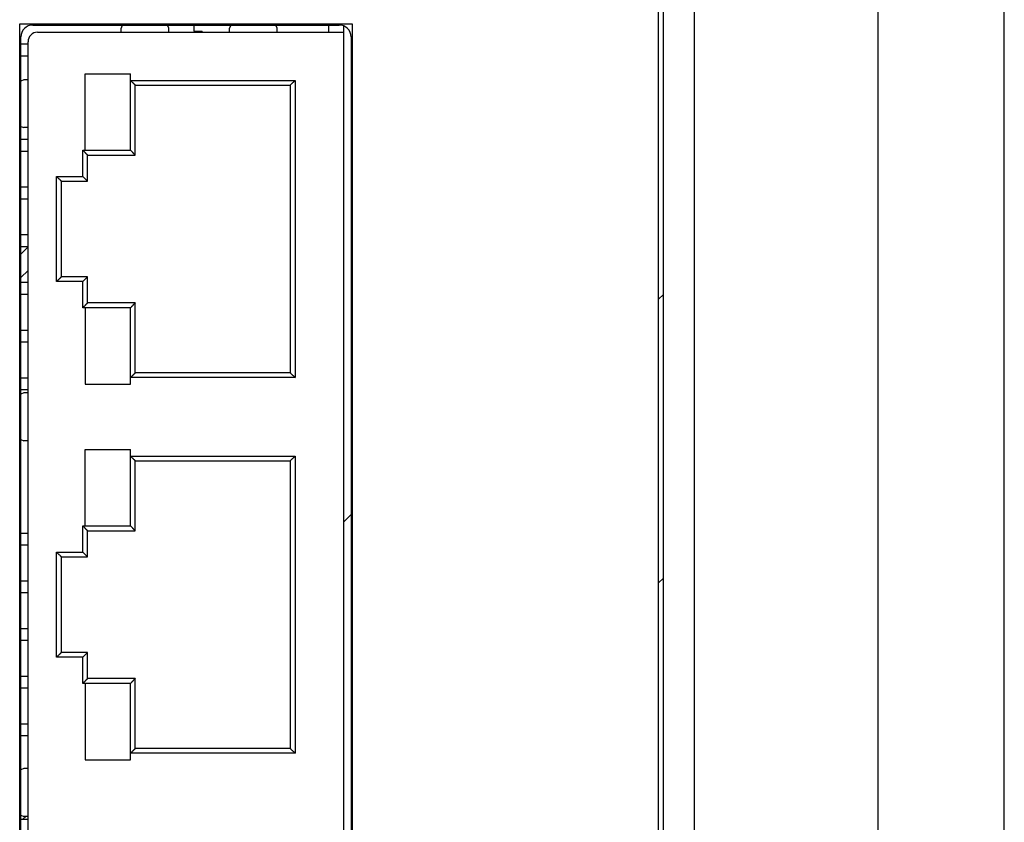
# Model space of a CAD drawing. Header units: millimetres. Extents: x 0 to 2731, y -3524 to -2222.
# Tile 12 of 221: x 111 to 153, y -3191 to -3158. Entities that reach past the tile are written whole.
import ezdxf

# ---------------------------------------------------------------- set-up
doc = ezdxf.new("R2010")
doc.units = ezdxf.units.MM
doc.header["$LTSCALE"] = 46.255
doc.layers.add('00_COMPONENTS', color=7, linetype='CONTINUOUS')

msp = doc.modelspace()

# ---------------------------------------------------------------- linework, layer by layer
at = {"layer": '00_COMPONENTS', "color": 7}
for p, q in [((139.609, -3321.538), (139.609, -3118.538)), ((147.309, -3129.038), (147.309, -3311.038)), ((138.109, -3308.338), (138.109, -3131.738)), ((138.309, -3308.538), (138.309, -3131.538)), ((152.609, -3285.589), (152.609, -3154.487)), ((111.859, -3157.988), (124.709, -3157.988)), ((115.61, -3157.988), (115.559, -3158.117)), ((115.559, -3158.288), (115.559, -3158.117)), ((117.559, -3158.117), (117.508, -3157.988)), ((117.559, -3158.288), (117.559, -3158.117)), ((118.609, -3157.988), (118.609, -3158.238)), ((120.16, -3157.988), (120.109, -3158.117)), ((120.109, -3158.288), (120.109, -3158.117)), ((122.109, -3158.117), (122.058, -3157.988)), ((122.109, -3158.288), (122.109, -3158.117)), ((124.259, -3157.988), (124.259, -3158.288)), ((124.909, -3222.296), (124.909, -3158.029)), ((111.359, -3221.838), (111.359, -3158.488)), ((112.059, -3158.288), (124.909, -3158.288)), ((118.609, -3158.238), (118.959, -3158.238)), ((118.959, -3158.288), (118.959, -3158.238)), ((125.209, -3158.488), (125.209, -3221.838)), ((111.659, -3158.788), (111.359, -3158.788)), ((111.659, -3218.038), (111.659, -3158.688)), ((111.659, -3159.288), (111.359, -3159.288)), ((114.059, -3163.238), (114.059, -3160.038)), ((114.059, -3160.038), (115.959, -3160.038)), ((115.959, -3163.238), (115.959, -3160.038)), ((111.489, -3160.288), (111.359, -3160.339)), ((111.659, -3160.288), (111.489, -3160.288)), ((116.159, -3160.508), (115.959, -3160.308)), ((116.159, -3163.438), (116.159, -3160.508)), ((116.159, -3160.508), (122.659, -3160.508)), ((122.659, -3160.508), (122.859, -3160.308)), ((122.659, -3160.508), (122.659, -3172.568)), ((111.359, -3162.237), (111.489, -3162.288)), ((111.659, -3162.288), (111.489, -3162.288)), ((111.659, -3162.788), (111.359, -3162.788)), ((111.659, -3163.288), (111.359, -3163.288)), ((114.159, -3163.438), (113.959, -3163.238)), ((113.981, -3163.26), (113.959, -3163.238)), ((114.059, -3163.238), (115.959, -3163.238)), ((114.159, -3164.538), (114.159, -3163.438)), ((114.159, -3163.438), (116.159, -3163.438)), ((116.159, -3163.438), (115.959, -3163.238)), ((113.059, -3164.538), (112.859, -3164.338)), ((114.159, -3164.538), (113.959, -3164.338)), ((111.659, -3164.788), (111.359, -3164.788)), ((113.059, -3168.538), (113.059, -3164.538)), ((113.059, -3164.538), (114.159, -3164.538)), ((111.659, -3165.288), (111.359, -3165.288)), ((111.659, -3166.788), (111.359, -3166.788)), ((111.659, -3167.288), (111.359, -3167.288)), ((111.659, -3168.788), (111.359, -3168.788)), ((113.059, -3168.538), (112.859, -3168.738)), ((114.159, -3168.538), (113.059, -3168.538)), ((114.159, -3168.538), (113.959, -3168.738)), ((114.159, -3169.638), (114.159, -3168.538)), ((111.659, -3169.288), (111.359, -3169.288)), ((114.159, -3169.638), (113.959, -3169.838)), ((116.159, -3169.638), (114.159, -3169.638)), ((116.159, -3169.638), (115.959, -3169.838)), ((116.159, -3172.568), (116.159, -3169.638)), ((113.981, -3169.816), (113.959, -3169.838)), ((114.059, -3169.838), (114.059, -3173.038)), ((115.959, -3169.838), (114.059, -3169.838)), ((115.959, -3173.038), (115.959, -3169.838)), ((111.659, -3170.788), (111.359, -3170.788)), ((111.659, -3171.288), (111.359, -3171.288)), ((116.159, -3172.568), (115.959, -3172.768)), ((122.659, -3172.568), (116.159, -3172.568)), ((122.659, -3172.568), (122.859, -3172.768)), ((111.659, -3172.788), (111.359, -3172.788)), ((114.059, -3173.038), (115.959, -3173.038)), ((111.659, -3173.288), (111.359, -3173.288)), ((111.489, -3173.413), (111.359, -3173.464)), ((111.659, -3173.413), (111.489, -3173.413)), ((111.359, -3175.362), (111.489, -3175.413)), ((111.659, -3175.413), (111.489, -3175.413)), ((114.059, -3178.988), (114.059, -3175.788)), ((114.059, -3175.788), (115.959, -3175.788)), ((115.959, -3178.988), (115.959, -3175.788)), ((116.159, -3176.258), (115.959, -3176.058)), ((116.159, -3179.188), (116.159, -3176.258)), ((116.159, -3176.258), (122.659, -3176.258)), ((122.659, -3176.258), (122.859, -3176.058)), ((122.659, -3176.258), (122.659, -3188.318)), ((114.159, -3179.188), (113.959, -3178.988)), ((113.981, -3179.01), (113.959, -3178.988)), ((114.059, -3178.988), (115.959, -3178.988)), ((114.159, -3180.288), (114.159, -3179.188)), ((114.159, -3179.188), (116.159, -3179.188)), ((116.159, -3179.188), (115.959, -3178.988)), ((111.359, -3179.288), (111.659, -3179.288)), ((111.659, -3179.788), (111.359, -3179.788)), ((113.059, -3180.288), (112.859, -3180.088)), ((114.159, -3180.288), (113.959, -3180.088)), ((113.059, -3184.288), (113.059, -3180.288)), ((113.059, -3180.288), (114.159, -3180.288)), ((111.359, -3181.288), (111.659, -3181.288)), ((111.659, -3181.788), (111.359, -3181.788)), ((111.359, -3183.288), (111.659, -3183.288)), ((111.659, -3183.788), (111.359, -3183.788)), ((113.059, -3184.288), (112.859, -3184.488)), ((114.159, -3184.288), (113.059, -3184.288)), ((114.159, -3184.288), (113.959, -3184.488)), ((114.159, -3185.388), (114.159, -3184.288)), ((111.359, -3185.288), (111.659, -3185.288)), ((114.159, -3185.388), (113.959, -3185.588)), ((116.159, -3185.388), (114.159, -3185.388)), ((116.159, -3185.388), (115.959, -3185.588)), ((116.159, -3188.318), (116.159, -3185.388)), ((111.659, -3185.788), (111.359, -3185.788)), ((113.981, -3185.566), (113.959, -3185.588)), ((114.059, -3185.588), (114.059, -3188.788)), ((115.959, -3185.588), (114.059, -3185.588)), ((115.959, -3188.788), (115.959, -3185.588)), ((111.359, -3187.288), (111.659, -3187.288)), ((111.659, -3187.788), (111.359, -3187.788)), ((116.159, -3188.318), (115.959, -3188.518)), ((122.659, -3188.318), (116.159, -3188.318)), ((122.659, -3188.318), (122.859, -3188.518)), ((111.489, -3189.163), (111.359, -3189.214)), ((111.659, -3189.163), (111.489, -3189.163)), ((114.059, -3188.788), (115.959, -3188.788)), ((111.359, -3191.112), (111.489, -3191.163)), ((111.659, -3191.163), (111.489, -3191.163)), ((111.359, -3191.288), (111.659, -3191.288))]:
    msp.add_line(p, q, dxfattribs=at)
at = {"layer": '00_COMPONENTS', "color": 4}
for p, q in [((111.309, -3222.388), (111.309, -3157.938)), ((111.309, -3157.938), (125.259, -3157.938)), ((125.259, -3157.938), (125.259, -3222.388)), ((115.959, -3160.308), (122.859, -3160.308)), ((122.859, -3160.308), (122.859, -3172.768)), ((113.959, -3164.338), (113.959, -3163.238)), ((113.959, -3163.238), (114.059, -3163.238)), ((112.859, -3168.738), (112.859, -3164.338)), ((112.859, -3164.338), (113.959, -3164.338)), ((111.359, -3167.588), (111.659, -3167.288)), ((111.359, -3168.578), (111.659, -3168.278)), ((113.959, -3168.738), (112.859, -3168.738)), ((113.959, -3169.838), (113.959, -3168.738)), ((138.109, -3169.483), (138.309, -3169.283)), ((114.059, -3169.838), (113.959, -3169.838)), ((122.859, -3172.768), (115.959, -3172.768)), ((115.959, -3176.058), (122.859, -3176.058)), ((122.859, -3176.058), (122.859, -3188.518)), ((124.909, -3178.815), (125.209, -3178.515)), ((113.959, -3180.088), (113.959, -3178.988)), ((113.959, -3178.988), (114.059, -3178.988)), ((112.859, -3184.488), (112.859, -3180.088)), ((112.859, -3180.088), (113.959, -3180.088)), ((138.109, -3181.377), (138.309, -3181.177)), ((113.959, -3184.488), (112.859, -3184.488)), ((113.959, -3185.588), (113.959, -3184.488)), ((114.059, -3185.588), (113.959, -3185.588)), ((122.859, -3188.518), (115.959, -3188.518)), ((111.446, -3191.288), (111.571, -3191.163))]:
    msp.add_line(p, q, dxfattribs=at)
at = {"layer": '00_COMPONENTS', "color": 7}
for points in [[(116.024, -3160.373), (116.002, -3160.352), (115.981, -3160.33), (115.959, -3160.308)], [(116.087, -3160.436), (116.067, -3160.416), (116.046, -3160.395)], [(116.159, -3160.508), (116.156, -3160.503), (116.148, -3160.496), (116.137, -3160.485), (116.122, -3160.471), (116.105, -3160.454)], [(122.659, -3160.508), (122.663, -3160.505), (122.671, -3160.497), (122.681, -3160.485), (122.695, -3160.471), (122.712, -3160.454)], [(122.731, -3160.436), (122.751, -3160.416), (122.772, -3160.395)], [(122.794, -3160.373), (122.815, -3160.351), (122.837, -3160.329), (122.859, -3160.308)], [(114.024, -3163.303), (114.002, -3163.282), (113.981, -3163.26)], [(114.087, -3163.366), (114.067, -3163.346), (114.046, -3163.325)], [(114.159, -3163.438), (114.156, -3163.433), (114.148, -3163.426), (114.137, -3163.415), (114.122, -3163.401), (114.105, -3163.384)], [(116.024, -3163.303), (116.003, -3163.281), (115.981, -3163.259), (115.959, -3163.238)], [(116.087, -3163.366), (116.067, -3163.346), (116.046, -3163.325)], [(116.159, -3163.438), (116.155, -3163.435), (116.147, -3163.427), (116.137, -3163.415), (116.123, -3163.401), (116.105, -3163.384)], [(112.924, -3164.403), (112.902, -3164.382), (112.881, -3164.36), (112.859, -3164.338)], [(114.024, -3164.403), (114.003, -3164.381), (113.981, -3164.359), (113.959, -3164.338)], [(112.987, -3164.466), (112.967, -3164.446), (112.946, -3164.425)], [(113.059, -3164.538), (113.056, -3164.533), (113.048, -3164.526), (113.037, -3164.515), (113.022, -3164.501), (113.005, -3164.484)], [(114.087, -3164.466), (114.067, -3164.446), (114.046, -3164.425)], [(114.159, -3164.538), (114.155, -3164.535), (114.147, -3164.527), (114.137, -3164.515), (114.123, -3164.501), (114.105, -3164.484)], [(112.924, -3168.672), (112.903, -3168.694), (112.881, -3168.716), (112.859, -3168.738)], [(112.987, -3168.61), (112.967, -3168.63), (112.946, -3168.651)], [(113.059, -3168.538), (113.055, -3168.54), (113.047, -3168.548), (113.037, -3168.56), (113.023, -3168.574), (113.005, -3168.591)], [(114.024, -3168.672), (114.002, -3168.694), (113.981, -3168.716), (113.959, -3168.738)], [(114.087, -3168.61), (114.067, -3168.63), (114.046, -3168.651)], [(114.159, -3168.538), (114.156, -3168.542), (114.148, -3168.549), (114.137, -3168.56), (114.122, -3168.574), (114.105, -3168.591)], [(114.024, -3169.772), (114.003, -3169.794), (113.981, -3169.816)], [(114.087, -3169.71), (114.067, -3169.73), (114.046, -3169.751)], [(114.159, -3169.638), (114.155, -3169.64), (114.147, -3169.648), (114.137, -3169.66), (114.123, -3169.674), (114.105, -3169.691)], [(116.024, -3169.772), (116.002, -3169.794), (115.981, -3169.816), (115.959, -3169.838)], [(116.087, -3169.71), (116.067, -3169.73), (116.046, -3169.751)], [(116.159, -3169.638), (116.156, -3169.642), (116.148, -3169.649), (116.137, -3169.66), (116.122, -3169.674), (116.105, -3169.691)], [(116.087, -3172.64), (116.067, -3172.66), (116.046, -3172.681)], [(116.159, -3172.568), (116.155, -3172.57), (116.147, -3172.578), (116.137, -3172.59), (116.123, -3172.604), (116.105, -3172.621)], [(122.659, -3172.568), (122.662, -3172.572), (122.669, -3172.579), (122.681, -3172.59), (122.696, -3172.604), (122.712, -3172.621)], [(122.731, -3172.64), (122.751, -3172.66), (122.772, -3172.681)], [(116.024, -3172.702), (116.003, -3172.724), (115.981, -3172.746), (115.959, -3172.768)], [(122.794, -3172.702), (122.816, -3172.724), (122.837, -3172.746), (122.859, -3172.768)], [(116.024, -3176.123), (116.002, -3176.102), (115.981, -3176.08), (115.959, -3176.058)], [(116.087, -3176.186), (116.067, -3176.166), (116.046, -3176.145)], [(116.159, -3176.258), (116.156, -3176.253), (116.148, -3176.246), (116.137, -3176.235), (116.122, -3176.221), (116.105, -3176.204)], [(122.659, -3176.258), (122.663, -3176.255), (122.671, -3176.247), (122.681, -3176.235), (122.695, -3176.221), (122.712, -3176.204)], [(122.731, -3176.186), (122.751, -3176.166), (122.772, -3176.145)], [(122.794, -3176.123), (122.815, -3176.101), (122.837, -3176.079), (122.859, -3176.058)], [(114.024, -3179.053), (114.002, -3179.032), (113.981, -3179.01)], [(114.087, -3179.116), (114.067, -3179.096), (114.046, -3179.075)], [(114.159, -3179.188), (114.156, -3179.183), (114.148, -3179.176), (114.137, -3179.165), (114.122, -3179.151), (114.105, -3179.134)], [(116.024, -3179.053), (116.003, -3179.031), (115.981, -3179.009), (115.959, -3178.988)], [(116.087, -3179.116), (116.067, -3179.096), (116.046, -3179.075)], [(116.159, -3179.188), (116.155, -3179.185), (116.147, -3179.177), (116.137, -3179.165), (116.123, -3179.151), (116.105, -3179.134)], [(112.924, -3180.153), (112.902, -3180.132), (112.881, -3180.11), (112.859, -3180.088)], [(114.024, -3180.153), (114.003, -3180.131), (113.981, -3180.109), (113.959, -3180.088)], [(112.987, -3180.216), (112.967, -3180.196), (112.946, -3180.175)], [(113.059, -3180.288), (113.056, -3180.283), (113.048, -3180.276), (113.037, -3180.265), (113.022, -3180.251), (113.005, -3180.234)], [(114.087, -3180.216), (114.067, -3180.196), (114.046, -3180.175)], [(114.159, -3180.288), (114.155, -3180.285), (114.147, -3180.277), (114.137, -3180.265), (114.123, -3180.251), (114.105, -3180.234)], [(112.924, -3184.422), (112.903, -3184.444), (112.881, -3184.466), (112.859, -3184.488)], [(112.987, -3184.36), (112.967, -3184.38), (112.946, -3184.401)], [(113.059, -3184.288), (113.055, -3184.29), (113.047, -3184.298), (113.037, -3184.31), (113.023, -3184.324), (113.005, -3184.341)], [(114.024, -3184.422), (114.002, -3184.444), (113.981, -3184.466), (113.959, -3184.488)], [(114.087, -3184.36), (114.067, -3184.38), (114.046, -3184.401)], [(114.159, -3184.288), (114.156, -3184.292), (114.148, -3184.299), (114.137, -3184.31), (114.122, -3184.324), (114.105, -3184.341)], [(114.087, -3185.46), (114.067, -3185.48), (114.046, -3185.501)], [(114.159, -3185.388), (114.155, -3185.39), (114.147, -3185.398), (114.137, -3185.41), (114.123, -3185.424), (114.105, -3185.441)], [(116.087, -3185.46), (116.067, -3185.48), (116.046, -3185.501)], [(116.159, -3185.388), (116.156, -3185.392), (116.148, -3185.399), (116.137, -3185.41), (116.122, -3185.424), (116.105, -3185.441)], [(114.024, -3185.522), (114.003, -3185.544), (113.981, -3185.566)], [(116.024, -3185.522), (116.002, -3185.544), (115.981, -3185.566), (115.959, -3185.588)], [(116.159, -3188.318), (116.155, -3188.32), (116.147, -3188.328), (116.137, -3188.34), (116.123, -3188.354), (116.105, -3188.371)], [(122.659, -3188.318), (122.662, -3188.322), (122.669, -3188.329), (122.681, -3188.34), (122.696, -3188.354), (122.712, -3188.371)], [(116.024, -3188.452), (116.003, -3188.474), (115.981, -3188.496), (115.959, -3188.518)], [(116.087, -3188.39), (116.067, -3188.41), (116.046, -3188.431)], [(122.731, -3188.39), (122.751, -3188.41), (122.772, -3188.431)], [(122.794, -3188.452), (122.816, -3188.474), (122.837, -3188.496), (122.859, -3188.518)]]:
    msp.add_lwpolyline(points, dxfattribs=at)
for centre, radius, start, end in [((111.859, -3158.488), 0.5, 90, 180), ((124.709, -3158.488), 0.5, 0, 90), ((112.059, -3158.688), 0.4, 90, 180)]:
    msp.add_arc(centre, radius, start, end, dxfattribs=at)

doc.saveas('drawing.dxf')
